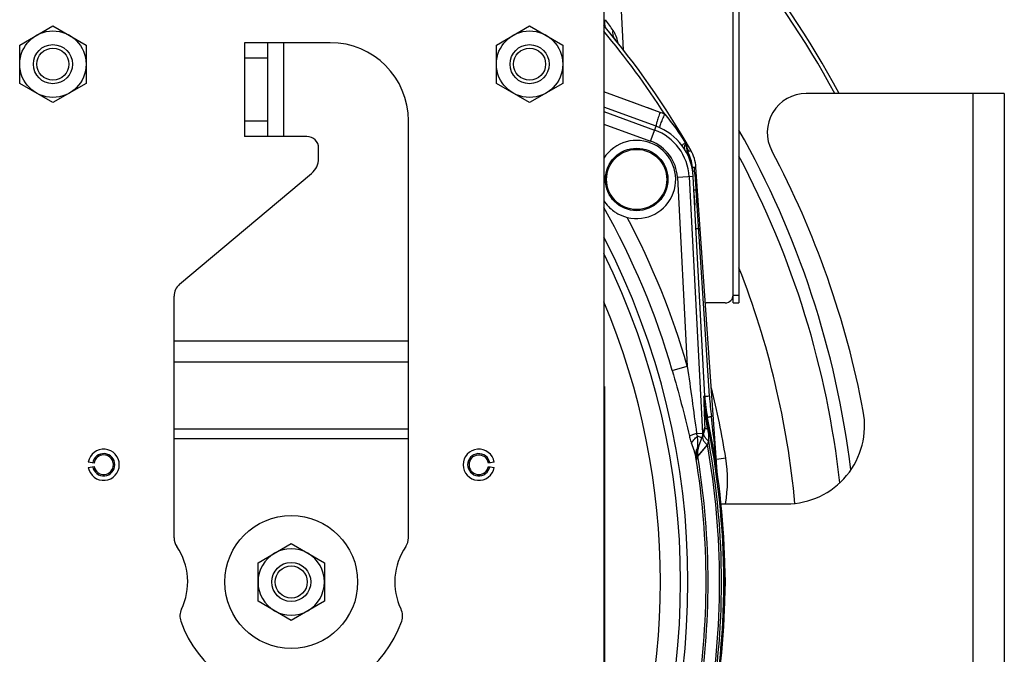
# Model space of a CAD drawing. Extents: x -3157 to 1181, y 8 to 2342.
# Tile 5 of 66: x -2864 to -2612, y 1162 to 1325. Entities that reach past the tile are written whole.
import ezdxf

# ---------------------------------------------------------------- set-up
doc = ezdxf.new("R2010")
doc.units = 0
doc.header["$LTSCALE"] = 65.395
doc.layers.get('0').update_dxf_attribs({"linetype": 'CONTINUOUS'})

msp = doc.modelspace()

# ---------------------------------------------------------------- linework, layer by layer
at = {"color": 6, "linetype": 'CONTINUOUS'}
for p, q in [((-2714.59, 1370.7), (-2714.59, 990.7)), ((-2711.7, 1356.78), (-2709.61, 1316.9)), ((-2864.09, 1318.1), (-2855.59, 1323.01)), ((-2855.59, 1323.01), (-2847.09, 1318.1)), ((-2742.09, 1318.1), (-2733.59, 1323.01)), ((-2733.59, 1323.01), (-2725.09, 1318.1)), ((-2864.09, 1308.29), (-2864.09, 1318.1)), ((-2847.09, 1318.1), (-2847.09, 1308.29)), ((-2806.59, 1318.7), (-2806.59, 1294.7)), ((-2784.59, 1318.7), (-2806.59, 1318.7)), ((-2800.59, 1294.7), (-2800.59, 1318.7)), ((-2742.09, 1308.29), (-2742.09, 1318.1)), ((-2725.09, 1318.1), (-2725.09, 1308.29)), ((-2711.71, 1319.56), (-2711.71, 1319.56)), ((-2855.59, 1303.38), (-2864.09, 1308.29)), ((-2847.09, 1308.29), (-2855.59, 1303.38)), ((-2733.59, 1303.38), (-2742.09, 1308.29)), ((-2725.09, 1308.29), (-2733.59, 1303.38)), ((-2764.59, 1192), (-2764.59, 1298.7)), ((-2790.59, 1294.7), (-2806.59, 1294.7)), ((-2787.59, 1289.08), (-2787.59, 1291.7)), ((-2823.16, 1256.9), (-2789.38, 1285.25)), ((-2685.56, 1208.85), (-2691.01, 1286.87)), ((-2714.19, 1283.78), (-2714.19, 1283.7)), ((-2698.19, 1283.61), (-2698.19, 1283.7)), ((-2824.59, 1192), (-2824.59, 1253.83)), ((-2688.76, 1228.22), (-2688.76, 1228.23)), ((-2690.62, 1214.51), (-2688.99, 1218.99)), ((-2803.09, 1185.6), (-2794.59, 1190.51)), ((-2794.59, 1190.51), (-2786.09, 1185.6)), ((-2803.09, 1175.79), (-2803.09, 1185.6)), ((-2786.09, 1185.6), (-2786.09, 1175.79)), ((-2683.59, 1180.7), (-2683.47, 1180.7)), ((-2794.59, 1170.88), (-2803.09, 1175.79)), ((-2786.09, 1175.79), (-2794.59, 1170.88))]:
    msp.add_line(p, q, dxfattribs=at)
at = {"color": 7, "linetype": 'CONTINUOUS'}
for p, q in [((-2681.5, 1252.13), (-2681.5, 1330.74)), ((-2612.09, 1305.7), (-2662.76, 1305.7)), ((-2612.09, 1305.7), (-2612.09, 1055.7)), ((-2683.5, 1252.13), (-2688.4, 1252.13)), ((-2681.5, 1252.13), (-2680, 1252.13)), ((-2684.59, 1200.7), (-2667.84, 1200.7))]:
    msp.add_line(p, q, dxfattribs=at)
at = {"color": 3, "linetype": 'CONTINUOUS'}
msp.add_line((-2680, 1330.74), (-2680, 1252.13), dxfattribs=at)
at = {"color": 9, "linetype": 'CONTINUOUS'}
for p, q in [((-2796.59, 1318.7), (-2796.59, 1294.7)), ((-2800.59, 1314.7), (-2806.59, 1314.7)), ((-2700.2, 1300.86), (-2714.59, 1306.09)), ((-2620.09, 1055.7), (-2620.09, 1305.7)), ((-2706.37, 1303.1), (-2709.45, 1304.22)), ((-2714.59, 1301.07), (-2701.59, 1296.33)), ((-2700.2, 1300.86), (-2703.29, 1301.99)), ((-2806.59, 1298.7), (-2800.59, 1298.7)), ((-2714.59, 1297.88), (-2702.61, 1293.52)), ((-2702.61, 1293.52), (-2701.23, 1297.32)), ((-2691.86, 1285.88), (-2691.92, 1286.85)), ((-2691.71, 1284.46), (-2695.75, 1284.24)), ((-2695.75, 1284.24), (-2693.22, 1235.89)), ((-2692.76, 1284.4), (-2689.32, 1218.78)), ((-2691.25, 1277.17), (-2691.52, 1281.02)), ((-2687.55, 1228.21), (-2690.92, 1280.98)), ((-2681.5, 1254.13), (-2680, 1254.13)), ((-2824.59, 1242.43), (-2764.59, 1242.43)), ((-2764.59, 1236.93), (-2824.59, 1236.93)), ((-2697.06, 1234.78), (-2693.22, 1235.89)), ((-2688.76, 1228.22), (-2689.04, 1228.19)), ((-2688.33, 1222.7), (-2688.04, 1222.74)), ((-2824.59, 1219.86), (-2764.59, 1219.86)), ((-2688.76, 1220.32), (-2689.32, 1218.78)), ((-2764.59, 1217.36), (-2824.59, 1217.36)), ((-2690.85, 1218.7), (-2689.32, 1218.78)), ((-2689.49, 1217.6), (-2690.59, 1218)), ((-2690.54, 1212.84), (-2688.08, 1215.8)), ((-2689.51, 1214.08), (-2688.08, 1215.8)), ((-2690.52, 1212.86), (-2689.51, 1214.08)), ((-2683.38, 1212.41), (-2685.78, 1212.03)), ((-2685.55, 1208.74), (-2685.58, 1209.03))]:
    msp.add_line(p, q, dxfattribs=at)
at = {"color": 2, "linetype": 'CONTINUOUS'}
for p, q in [((-2701.23, 1297.32), (-2714.59, 1302.19)), ((-2693.57, 1293.3), (-2693.8, 1293.17)), ((-2693.61, 1292.88), (-2693.59, 1292.77)), ((-2693.43, 1292.87), (-2693.3, 1291)), ((-2692.32, 1291.15), (-2692.79, 1290.88)), ((-2688.76, 1228.23), (-2691.71, 1284.46)), ((-2691.25, 1277.17), (-2691.33, 1277.14)), ((-2714.39, 1230.7), (-2714.39, 1130.7)), ((-2688.46, 1222.67), (-2688.33, 1222.7)), ((-2845.05, 1211.13), (-2846.53, 1211.39)), ((-2846.53, 1210), (-2845.05, 1210.26)), ((-2742.65, 1211.39), (-2744.13, 1211.13)), ((-2744.13, 1210.26), (-2742.65, 1210)), ((-2683.47, 1180.7), (-2683.71, 1187.71)), ((-2683.71, 1173.68), (-2683.47, 1180.7))]:
    msp.add_line(p, q, dxfattribs=at)
at = {"color": 6, "linetype": 'CONTINUOUS'}
msp.add_lwpolyline([(-2711.7, 1319.54), (-2711.7, 1319.54), (-2711.71, 1319.56), (-2711.71, 1319.56), (-2711.71, 1319.56)], dxfattribs=at)
for centre, radius in [((-2855.59, 1313.2), 8.5), ((-2733.59, 1313.2), 8.5), ((-2855.59, 1313.2), 5), ((-2733.59, 1313.2), 5), ((-2855.59, 1313.2), 4.1), ((-2733.59, 1313.2), 4.1), ((-2794.59, 1180.7), 17), ((-2794.59, 1180.7), 5), ((-2794.59, 1180.7), 4.1)]:
    msp.add_circle(centre, radius, dxfattribs=at)
at = {"color": 2, "linetype": 'CONTINUOUS'}
msp.add_circle((-2706.19, 1283.7), 8, dxfattribs=at)
at = {"color": 9, "linetype": 'CONTINUOUS'}
msp.add_circle((-2706.19, 1283.7), 7.7, dxfattribs=at)
at = {"color": 7, "linetype": 'CONTINUOUS'}
for centre, radius, start, end in [((-2884.59, 1180.7), 261, 28.6157, 49.3645), ((-2884.59, 1180.7), 262, 28.4966, 49.3064), ((-2662.76, 1295.7), 10, 90, 207.9946), ((-2884.59, 1180.7), 235, 7.012, 29.4735), ((-2879.09, 1180.7), 235, 10.7222, 27.9946), ((-2683.5, 1254.13), 2, 270, 360), ((-2688.4, 1254.13), 2, 264.7837, 270), ((-2667.84, 1220.7), 20, 270, 10.7222)]:
    msp.add_arc(centre, radius, start, end, dxfattribs=at)
at = {"color": 6, "linetype": 'CONTINUOUS'}
for centre, radius, start, end in [((-2884.59, 1180.7), 221.74, 29.8769, 39.943), ((-2784.59, 1298.7), 20, 0, 90), ((-2790.59, 1291.7), 3, 0, 90), ((-2689.31, 1291.28), 4, 184, 204.1861), ((-2792.59, 1289.08), 5, 310, 360), ((-2820.59, 1253.83), 4, 130, 180), ((-2884.59, 1180.7), 184.5, 337.1362, 22.8638), ((-2884.59, 1180.7), 201, 12.0728, 12.0732), ((-2842.59, 1210.7), 4, 190, 170), ((-2746.59, 1210.7), 4, 10, 350), ((-2842.59, 1210.7), 2.85, 190, 170), ((-2746.59, 1210.7), 2.85, 10, 350), ((-2820.59, 1192), 4, 180, 214.4115), ((-2768.59, 1192), 4, 325.5885, 360), ((-2837.09, 1180.7), 16, 334.1774, 34.4115), ((-2752.09, 1180.7), 16, 145.5885, 205.8226), ((-2794.59, 1180.7), 8.5, 120.0264, 179.9945), ((-2794.59, 1180.7), 8.5, 59.9791, 120.0222), ((-2794.59, 1180.7), 8.5, 0.0056, 59.9747), ((-2884.59, 1180.7), 201, 358, 2), ((-2794.59, 1180.7), 8.5, 180.0055, 239.9746), ((-2794.59, 1180.7), 8.5, 300.0266, 359.9946), ((-2819.09, 1171.99), 4, 154.1774, 199.5766), ((-2794.59, 1180.7), 8.5, 239.9791, 300.0222), ((-2770.09, 1171.99), 4, 340.4234, 25.8226), ((-2794.59, 1180.7), 30, 199.5766, 340.4234)]:
    msp.add_arc(centre, radius, start, end, dxfattribs=at)
at = {"color": 9, "linetype": 'CONTINUOUS'}
for centre, radius, start, end in [((-2906.4, 1186.29), 236.83, 34.9131, 35.7276), ((-2884.59, 1180.7), 220.84, 32.8147, 39.6635), ((-2709.83, 1321.03), 2.39, 218.0691, 218.7654), ((-2706.19, 1283.7), 13.45, 3, 70), ((-2706.19, 1283.7), 10.45, 3, 70), ((-2736.26, 1266.34), 49.91, 30.7433, 30.9705), ((-2736.77, 1266.04), 50.51, 29.4596, 30.7412), ((-2700.91, 1286.22), 9.01, 4.0058, 29.876), ((-2884.59, 1180.7), 231.79, 6.2863, 28.0324), ((-2811.84, 1273.05), 121.18, 3.7512, 6.0933), ((-2884.59, 1180.7), 195.17, 16.0878, 29.4189), ((-2884.59, 1180.7), 199.17, 16.0878, 27.9334), ((-2687.84, 1256.77), 14.53, 102.1044, 102.5689), ((-2884.59, 1180.7), 191.54, 332.5715, 27.4285), ((-2884.59, 1180.7), 189.64, 333.7003, 26.2997), ((-2884.59, 1180.7), 219.82, 5.2518, 21.4503), ((-2884.59, 1180.7), 203.69, 8.9574, 14.1161), ((-2203.87, 1241.21), 485.34, 181.5372, 182.1046), ((-2592.84, 1234.25), 94.9, 183.6447, 186.7986), ((-2163.61, 1243.18), 525.65, 182.1586, 182.4932), ((-3031.78, 1167.36), 347.75, 8.6637, 9.1524), ((-2884.59, 1180.7), 200.7, 347.9211, 12.0789), ((-3264.34, 1154.17), 581.36, 5.41478, 6.80064), ((-2685.61, 1213.66), 5, 160.0281, 168.8882), ((-2884.59, 1180.7), 199.62, 349.872, 10.128), ((-2884.59, 1180.7), 200.12, 349.6304, 10.3696), ((-2884.59, 1180.7), 196.17, 350.6567, 9.3433), ((-2685.94, 1212.81), 4.98, 160.0036, 189.3104), ((-2685.62, 1213.66), 4.99, 168.9214, 189.5046), ((-2884.59, 1180.7), 196.69, 350.5952, 9.4048), ((-2719.63, 1206.7), 36.69, 350.585, 8.9574)]:
    msp.add_arc(centre, radius, start, end, dxfattribs=at)
at = {"color": 2, "linetype": 'CONTINUOUS'}
for centre, radius, start, end in [((-2706.5, 1283.49), 18.48, 66.0117, 70.0486), ((-2706.19, 1283.7), 14.5, 3, 70), ((-2706.19, 1283.7), 10, 255.9091, 147.1842), ((-2696.78, 1290.98), 3.69, 30.9383, 36.3187), ((-2694.43, 1292.8), 1, 4, 30.5194), ((-2715.13, 1331.7), 46.53, 297.8191, 298.0345), ((-2739.14, 1376.68), 97.52, 298.0682, 298.378), ((-2700.99, 1286.17), 10, 4, 29.8769), ((-2744.18, 1280.27), 53.14, 6.0962, 7.143), ((-2655.61, 1229.7), 33.46, 182.5875, 192.0789), ((-2653.81, 1230.06), 35, 183, 192.0728), ((-2884.59, 1180.7), 201, 2, 12.0728), ((-2688.04, 1218.69), 0.997, 160.6651, 168.0108), ((-2692.67, 1220.33), 3.91, 339.9998, 340.4771), ((-2695.75, 1219.62), 8.51, 339.5583, 340.0897), ((-2842.59, 1210.7), 2.5, 10.0001, 169.9999), ((-2746.59, 1210.7), 2.5, 10, 180), ((-2842.59, 1210.7), 2.5, 190, 360), ((-2842.6, 1210.7), 2.51, 0.0123, 9.9877), ((-2746.58, 1210.7), 2.51, 180.0123, 189.9877), ((-2746.59, 1210.7), 2.5, 190.0001, 349.9999), ((-2884.59, 1180.7), 201, 347.9272, 358)]:
    msp.add_arc(centre, radius, start, end, dxfattribs=at)
at = {"color": 6, "linetype": 'CONTINUOUS'}
msp.add_ellipse((-2653.79, 1230.06), major_axis=(34.72, 4.59), ratio=0.999387, start_param=3.062438, end_param=3.220699, dxfattribs=at)
at = {"color": 9, "linetype": 'CONTINUOUS'}
for points, knots in [([(-2713.9, 1322.24), (-2714.01, 1322.38), (-2714.21, 1322.71), (-2714.35, 1323.29), (-2714.33, 1323.93), (-2714.22, 1324.36), (-2714.14, 1324.58)], [0, 0, 0, 0, 0.22307, 0.462702, 0.722589, 1, 1, 1, 1]), ([(-2711.71, 1319.56), (-2711.94, 1319.85), (-2712.28, 1320.59), (-2712.28, 1321.41), (-2712.2, 1321.83)], [0, 0, 0, 0, 0.459239, 1, 1, 1, 1]), ([(-2712.2, 1321.83), (-2712.05, 1321.63), (-2711.8, 1321.17), (-2711.39, 1320.13), (-2711.16, 1319.29), (-2711.03, 1318.7)], [0, 0, 0, 0, 0.220952, 0.464933, 1, 1, 1, 1]), ([(-2698.99, 1300.38), (-2698.03, 1299.25), (-2696.22, 1296.9), (-2694.58, 1294.43), (-2693.8, 1293.17)], [0, 0, 0, 0, 0.500008, 1, 1, 1, 1]), ([(-2694.5, 1292.28), (-2694.53, 1292.31), (-2694.5, 1292.39), (-2694.44, 1292.48), (-2694.33, 1292.64), (-2694.11, 1292.87), (-2693.91, 1293.06), (-2693.8, 1293.17)], [0, 0, 0, 0, 0.09274, 0.176757, 0.289069, 0.597246, 1, 1, 1, 1]), ([(-2693.75, 1291.15), (-2693.82, 1291.26), (-2693.92, 1291.52), (-2693.93, 1291.95), (-2693.83, 1292.42), (-2693.69, 1292.72), (-2693.61, 1292.88)], [0, 0, 0, 0, 0.213207, 0.446426, 0.708703, 1, 1, 1, 1]), ([(-2691.92, 1286.85), (-2691.81, 1286.86), (-2691.65, 1286.87), (-2691.49, 1286.87), (-2691.46, 1286.88)], [0, 0, 0, 0, 0.7583, 1, 1, 1, 1]), ([(-2690.92, 1280.98), (-2691.01, 1280.98), (-2691.16, 1280.98), (-2691.33, 1280.98), (-2691.43, 1280.99), (-2691.48, 1281), (-2691.51, 1281.01), (-2691.53, 1281.02), (-2691.53, 1281.02)], [0, 0, 0, 0, 0.421466, 0.73739, 0.848578, 0.92806, 0.977209, 1, 1, 1, 1]), ([(-2690.29, 1271.08), (-2690.39, 1271.08), (-2690.53, 1271.08), (-2690.71, 1271.08), (-2690.81, 1271.09), (-2690.89, 1271.09), (-2690.96, 1271.1), (-2690.99, 1271.11), (-2691.01, 1271.12), (-2691.01, 1271.12)], [0, 0, 0, 0, 0.411347, 0.584595, 0.730293, 0.844766, 0.927324, 0.978289, 1, 1, 1, 1]), ([(-2689.91, 1271.08), (-2689.91, 1271.08), (-2689.92, 1271.09), (-2689.94, 1271.09), (-2689.97, 1271.09), (-2690.04, 1271.09), (-2690.14, 1271.09), (-2690.24, 1271.09), (-2690.29, 1271.08)], [0, 0, 0, 0, 0.019715, 0.070406, 0.153002, 0.266739, 0.581743, 1, 1, 1, 1]), ([(-2693.22, 1235.89), (-2692.82, 1233.03), (-2692.01, 1227.3), (-2691.23, 1221.57), (-2690.85, 1218.7)], [0, 0, 0, 0, 0.500119, 1, 1, 1, 1]), ([(-2697.06, 1234.78), (-2696.26, 1232), (-2694.72, 1226.43), (-2693.32, 1220.82), (-2692.68, 1218)], [0, 0, 0, 0, 0.500854, 1, 1, 1, 1]), ([(-2687.55, 1228.21), (-2687.71, 1228.21), (-2687.94, 1228.2), (-2688.23, 1228.2), (-2688.42, 1228.2), (-2688.56, 1228.2), (-2688.66, 1228.2), (-2688.73, 1228.21), (-2688.75, 1228.22), (-2688.76, 1228.22), (-2688.76, 1228.23)], [0, 0, 0, 0, 0.39616, 0.571742, 0.72273, 0.843008, 0.929457, 0.980653, 0.993783, 1, 1, 1, 1]), ([(-2688.46, 1222.67), (-2688.57, 1222.77), (-2688.76, 1222.98), (-2688.87, 1223.25), (-2688.89, 1223.38)], [0, 0, 0, 0, 0.537386, 1, 1, 1, 1]), ([(-2687.07, 1223.01), (-2687.2, 1222.98), (-2687.39, 1222.94), (-2687.62, 1222.88), (-2687.77, 1222.84), (-2687.88, 1222.8), (-2687.97, 1222.78), (-2688.01, 1222.76), (-2688.04, 1222.74), (-2688.04, 1222.74)], [0, 0, 0, 0, 0.399313, 0.573669, 0.723111, 0.842468, 0.928816, 0.980591, 1, 1, 1, 1]), ([(-2688.76, 1220.32), (-2688.76, 1220.21), (-2688.77, 1219.77), (-2688.87, 1219.33), (-2688.98, 1219.02)], [0, 0, 0, 0, 0.252648, 1, 1, 1, 1]), ([(-2688, 1219.74), (-2688.1, 1219.78), (-2688.29, 1219.85), (-2688.57, 1220.01), (-2688.74, 1220.19), (-2688.76, 1220.32)], [0, 0, 0, 0, 0.336307, 0.612939, 1, 1, 1, 1]), ([(-2688, 1219.74), (-2687.96, 1219.49), (-2687.83, 1218.49), (-2687.75, 1217.47), (-2687.74, 1216.72)], [0, 0, 0, 0, 0.251178, 1, 1, 1, 1]), ([(-2690.85, 1218.7), (-2691.21, 1218.59), (-2691.82, 1218.37), (-2692.43, 1218.12), (-2692.68, 1218)], [0, 0, 0, 0, 0.571938, 1, 1, 1, 1]), ([(-2692.68, 1218), (-2692.64, 1217.84), (-2692.49, 1217.21), (-2692.3, 1216.59), (-2692.15, 1216.14)], [0, 0, 0, 0, 0.253193, 1, 1, 1, 1]), ([(-2692.15, 1216.14), (-2692, 1216.48), (-2691.53, 1217.16), (-2690.93, 1217.72), (-2690.59, 1218)], [0, 0, 0, 0, 0.455188, 1, 1, 1, 1]), ([(-2690.59, 1218), (-2690.62, 1218.05), (-2690.72, 1218.28), (-2690.81, 1218.52), (-2690.85, 1218.7)], [0, 0, 0, 0, 0.242135, 1, 1, 1, 1]), ([(-2690.58, 1214.99), (-2690.53, 1215.46), (-2690.54, 1216.47), (-2690.58, 1217.47), (-2690.59, 1218)], [0, 0, 0, 0, 0.474907, 1, 1, 1, 1]), ([(-2692.15, 1216.14), (-2691.94, 1215.5), (-2691.61, 1214.59), (-2691.23, 1213.39), (-2691.08, 1212.82), (-2691.02, 1212.55)], [0, 0, 0, 0, 0.530613, 0.776008, 1, 1, 1, 1]), ([(-2691.02, 1212.55), (-2691.08, 1212.95), (-2691.07, 1213.81), (-2690.78, 1214.61), (-2690.58, 1214.99)], [0, 0, 0, 0, 0.492998, 1, 1, 1, 1]), ([(-2690.62, 1214.51), (-2690.63, 1214.48), (-2690.62, 1214.7), (-2690.61, 1214.78), (-2690.59, 1214.93), (-2690.58, 1214.99)], [0, 0, 0, 0, 0.238537, 0.585814, 1, 1, 1, 1]), ([(-2691.02, 1212.55), (-2691, 1212.46), (-2690.96, 1212.29), (-2690.94, 1212.18), (-2690.87, 1211.97), (-2690.85, 1212.01)], [0, 0, 0, 0, 0.460662, 0.791204, 1, 1, 1, 1])]:
    msp.add_open_spline(points, degree=3, knots=knots, dxfattribs=at)
at = {"color": 2, "linetype": 'CONTINUOUS'}
for points, knots in [([(-2700.2, 1300.86), (-2700.27, 1300.65), (-2700.43, 1300.21), (-2700.65, 1299.57), (-2700.84, 1298.96), (-2701.01, 1298.41), (-2701.14, 1297.97), (-2701.21, 1297.66), (-2701.24, 1297.49), (-2701.25, 1297.4), (-2701.25, 1297.35), (-2701.24, 1297.33), (-2701.23, 1297.32)], [0, 0, 0, 0, 0.186086, 0.372855, 0.550209, 0.707274, 0.834163, 0.925667, 0.957108, 0.979329, 0.993084, 1, 1, 1, 1]), ([(-2700.28, 1296.94), (-2700.29, 1296.94), (-2700.3, 1296.97), (-2700.29, 1297.02), (-2700.28, 1297.1), (-2700.23, 1297.27), (-2700.13, 1297.57), (-2699.98, 1298), (-2699.77, 1298.53), (-2699.53, 1299.12), (-2699.26, 1299.75), (-2699.08, 1300.17), (-2698.99, 1300.38)], [0, 0, 0, 0, 0.006531, 0.020093, 0.042199, 0.073563, 0.164972, 0.291827, 0.448929, 0.626426, 0.813478, 1, 1, 1, 1]), ([(-2693.59, 1292.77), (-2693.56, 1292.57), (-2693.49, 1292.19), (-2693.41, 1291.71), (-2693.36, 1291.39), (-2693.33, 1291.17), (-2693.32, 1291.11), (-2693.3, 1290.98), (-2693.3, 1291)], [0, 0, 0, 0, 0.340784, 0.653618, 0.79021, 0.903073, 0.978377, 1, 1, 1, 1]), ([(-2691.84, 1285.8), (-2691.81, 1285.81), (-2691.64, 1285.85), (-2691.48, 1285.88), (-2691.35, 1285.91)], [0, 0, 0, 0, 0.210278, 1, 1, 1, 1]), ([(-2691.46, 1286.88), (-2691.4, 1286.88), (-2691.31, 1286.88), (-2691.2, 1286.88), (-2691.14, 1286.88), (-2691.09, 1286.88), (-2691.05, 1286.88), (-2691.03, 1286.88), (-2691.01, 1286.87), (-2691.01, 1286.87)], [0, 0, 0, 0, 0.414631, 0.586075, 0.730146, 0.844713, 0.928174, 0.979597, 1, 1, 1, 1]), ([(-2714.59, 1278.27), (-2714.25, 1277.75), (-2713.47, 1276.76), (-2712.29, 1275.73), (-2711.24, 1275.05), (-2710.41, 1274.61), (-2709.53, 1274.26), (-2708.93, 1274.07), (-2708.62, 1274)], [0, 0, 0, 0, 0.251246, 0.499201, 0.623183, 0.747856, 0.873502, 1, 1, 1, 1]), ([(-2689.04, 1228.19), (-2689.02, 1227.73), (-2688.91, 1225.89), (-2688.69, 1224.05), (-2688.46, 1222.67)], [0, 0, 0, 0, 0.246012, 1, 1, 1, 1]), ([(-2689.3, 1218.13), (-2689.36, 1217.97), (-2689.39, 1217.57), (-2689.16, 1216.97), (-2688.71, 1216.36), (-2688.31, 1215.98), (-2688.08, 1215.8)], [0, 0, 0, 0, 0.185898, 0.409642, 0.683539, 1, 1, 1, 1]), ([(-2687.74, 1216.72), (-2687.96, 1216.89), (-2688.34, 1217.23), (-2688.78, 1217.8), (-2689.03, 1218.36), (-2689.05, 1218.74), (-2689.01, 1218.9)], [0, 0, 0, 0, 0.311753, 0.585031, 0.811914, 1, 1, 1, 1])]:
    msp.add_open_spline(points, degree=3, knots=knots, dxfattribs=at)
at = {"color": 9, "linetype": 'CONTINUOUS'}
for points in [[(-2689.32, 1218.78), (-2689.3, 1218.38), (-2689.36, 1217.97), (-2689.49, 1217.6)], [(-2690.85, 1212.01), (-2690.74, 1212.28), (-2690.65, 1212.56), (-2690.54, 1212.84)]]:
    msp.add_open_spline(points, degree=3, dxfattribs=at)
at = {"color": 2, "linetype": 'CONTINUOUS'}
msp.add_open_spline([(-2688.08, 1215.8), (-2687.98, 1216.08), (-2687.87, 1216.36), (-2687.77, 1216.64)], degree=3, dxfattribs=at)

doc.saveas('drawing.dxf')
